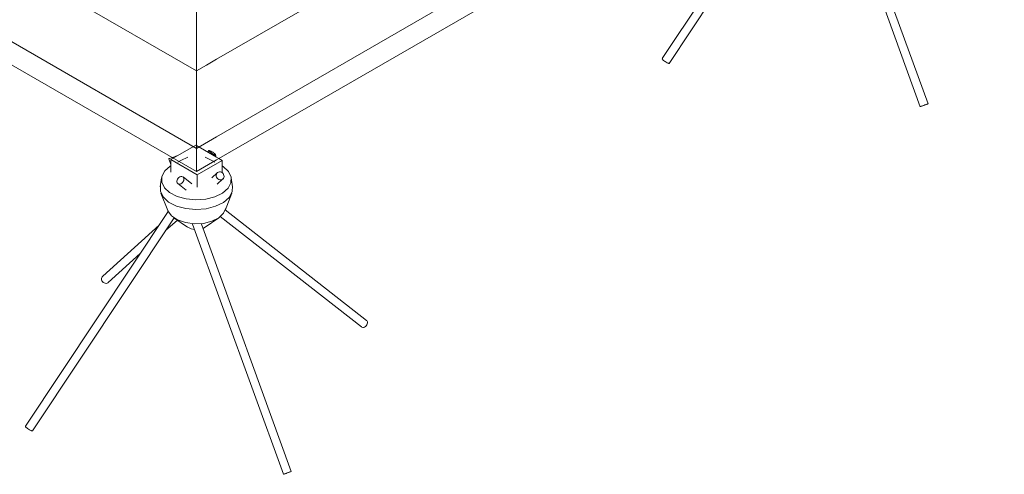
# Model space of a CAD drawing. Header units: inches. Extents: x -4136 to 1945, y -6639 to 12387.
# Tile 131 of 256: x 1799 to 1945, y -6639 to -6571. Entities that reach past the tile are written whole.
import ezdxf

# ---------------------------------------------------------------- set-up
doc = ezdxf.new("R2010")
doc.units = ezdxf.units.IN
doc.header["$MEASUREMENT"] = 0
for name, color, linetype, lineweight in [('A-FLOR', 7, 'Continuous', 9), ('A-WALL', 7, 'Continuous', 9), ('S-FNDN', 7, 'Continuous', 9)]:
    doc.layers.add(name, color=color, linetype=linetype, lineweight=lineweight)

# ---------------------------------------------------------------- blocks, each defined once
blk = doc.blocks.new('CTR - 1st Phase - Shell_rvt-3-DIAMOND_PIERS')
at = {"layer": 'A-FLOR', "color": 8, "true_color": 0x808080}
for p, q in [((-5907.08, -6578.84), (-6042.84, -6500.46)), ((-5812.75, -6524.38), (-5904.07, -6577.11)), ((-5905.57, -6577.98), (-5907.08, -6578.84))]:
    blk.add_line(p, q, dxfattribs=at)
at = {"layer": 'A-FLOR', "color": 9, "true_color": 0xbfbfbf}
for p, q in [((-5907.08, -6568.23), (-5907.08, -6578.84)), ((-5904.07, -6577.11), (-5905.57, -6577.98))]:
    blk.add_line(p, q, dxfattribs=at)
at = {"layer": 'A-WALL'}
for p, q in [((-6045.84, -6513.73), (-5907.08, -6593.85)), ((-5904.07, -6592.11), (-5809.23, -6537.36)), ((-5907.08, -6593.85), (-5907.08, -6539.96)), ((-5904.07, -6592.11), (-5907.08, -6593.85))]:
    blk.add_line(p, q, dxfattribs=at)
at = {"layer": 'A-WALL', "color": 8, "true_color": 0x808080}
for p, q in [((-5907.08, -6590.38), (-6039.83, -6513.73)), ((-5815.24, -6537.36), (-5904.07, -6588.64))]:
    blk.add_line(p, q, dxfattribs=at)
at = {"layer": 'A-WALL', "color": 7, "true_color": 0xefefef}
blk.add_line((-5907.08, -6578.84), (-5907.08, -6568.23), dxfattribs=at)
at = {"layer": 'A-WALL', "color": 9, "true_color": 0xbfbfbf}
for p, q in [((-5907.08, -6590.38), (-5907.08, -6578.84)), ((-5904.07, -6588.64), (-5907.08, -6590.38))]:
    blk.add_line(p, q, dxfattribs=at)
blk = doc.blocks.new('316600 - Special Foundations - Diamond Pier - Generic - 316600 - Special Foundations - Diamond Pier - Generic-562664-DIAMOND_PIERS')
at = {"layer": 'S-FNDN', "color": 9, "lineweight": 18, "true_color": 0xbfbfbf}
for p, q in [((-5812.34, -6535.16), (-5815.7, -6537.09)), ((-5812.23, -6535.22), (-5812.34, -6535.16)), ((-5815.86, -6537), (-5815.81, -6536.98)), ((-5815.81, -6536.98), (-5815.66, -6536.92)), ((-5815.66, -6536.92), (-5815.51, -6536.87)), ((-5815.28, -6536.79), (-5815.21, -6536.76)), ((-5815.16, -6536.79), (-5815.18, -6536.75))]:
    blk.add_line(p, q, dxfattribs=at)
at = {"layer": 'S-FNDN', "color": 8, "lineweight": 18, "true_color": 0x808080}
for p, q in [((-5809.23, -6536.95), (-5812.23, -6535.22)), ((-5813.53, -6536.92), (-5814.97, -6537.66)), ((-5809.92, -6537.44), (-5810.94, -6536.92)), ((-5810.38, -6535.96), (-5810.54, -6536.2)), ((-5809.45, -6536.82), (-5809.33, -6536.65)), ((-5816.35, -6537.18), (-5816.05, -6538.02)), ((-5815.7, -6537.09), (-5816.05, -6537.3)), ((-5816.05, -6537.3), (-5812.58, -6539.29)), ((-5816.05, -6537.3), (-5816.05, -6539.17)), ((-5813.97, -6540.09), (-5814.23, -6539.89)), ((-5817.43, -6540.02), (-5817.62, -6541.34))]:
    blk.add_line(p, q, dxfattribs=at)
at = {"layer": 'S-FNDN', "lineweight": 18}
for p, q in [((-5808.42, -6537.42), (-5809.23, -6536.95)), ((-5812.13, -6539.56), (-5808.42, -6537.42)), ((-5809.49, -6537.66), (-5809.92, -6537.44)), ((-5808.42, -6539.24), (-5808.42, -6537.42)), ((-5812.58, -6539.29), (-5812.13, -6539.56)), ((-5812.13, -6541.41), (-5812.13, -6539.56)), ((-5809.12, -6539.25), (-5809.93, -6539.98)), ((-5815.09, -6540.76), (-5815.02, -6540.85)), ((-5815, -6540.87), (-5813.75, -6541.85)), ((-5812.94, -6540.9), (-5813.97, -6540.09)), ((-5809.15, -6540.96), (-5808.29, -6540.18)), ((-5806.85, -6541.34), (-5807.04, -6540.02)), ((-5817.51, -6542.28), (-5816.51, -6544.89)), ((-5807.96, -6544.89), (-5806.96, -6542.28)), ((-5816.42, -6545.04), (-5837.71, -6577.02)), ((-5808.7, -6545.79), (-5787.66, -6562.23)), ((-5786.89, -6561.24), (-5807.97, -6544.78)), ((-5836.67, -6577.72), (-5815.55, -6545.98)), ((-5817.77, -6547.07), (-5826.19, -6554.68)), ((-5816.82, -6547.89), (-5815.06, -6546.3)), ((-5815.59, -6545.96), (-5813.55, -6547.37)), ((-5812.82, -6546.9), (-5799.28, -6584.18)), ((-5798.11, -6583.75), (-5811.49, -6546.89)), ((-5811.25, -6547.55), (-5810.72, -6547.2)), ((-5810.91, -6547.37), (-5808.87, -6545.96)), ((-5825.36, -6555.61), (-5820.59, -6551.3)), ((-5786.89, -6561.24), (-5786.87, -6561.26))]:
    blk.add_line(p, q, dxfattribs=at)
at = {"layer": 'S-FNDN', "color": 8, "lineweight": 18, "true_color": 0x808080}
for points in [[(-5816.35, -6537.18, 0), (-5816.34, -6537.18, 0), (-5816.29, -6537.16, 0), (-5816.21, -6537.13, 0), (-5816.1, -6537.09, 0), (-5815.96, -6537.04, 0), (-5815.86, -6537, 0)], [(-5809.45, -6536.49, 0), (-5809.55, -6536.4, 0), (-5809.67, -6536.31, 0), (-5809.8, -6536.22, 0), (-5809.94, -6536.13, 0), (-5810.07, -6536.06, 0), (-5810.19, -6536, 0), (-5810.28, -6535.96, 0), (-5810.34, -6535.95, 0), (-5810.38, -6535.96, 0)], [(-5810.38, -6535.96, 0), (-5810.37, -6535.99, 0), (-5810.33, -6536.05, 0), (-5810.26, -6536.12, 0)], [(-5810.26, -6536.12, 0), (-5810.16, -6536.21, 0), (-5810.04, -6536.3, 0), (-5809.91, -6536.39, 0), (-5809.77, -6536.48, 0), (-5809.64, -6536.55, 0), (-5809.52, -6536.61, 0), (-5809.43, -6536.65, 0), (-5809.37, -6536.66, 0), (-5809.33, -6536.65, 0), (-5809.34, -6536.61, 0), (-5809.38, -6536.56, 0), (-5809.45, -6536.49, 0)], [(-5816.81, -6541.72, 0), (-5817, -6541.49, 0), (-5817.4, -6540.67, 0), (-5817.38, -6539.81, 0), (-5816.95, -6538.99, 0), (-5816.13, -6538.28, 0), (-5816.05, -6538.23, 0)], [(-5814.21, -6539.9, 0), (-5814.31, -6539.84, 0), (-5814.43, -6539.81, 0), (-5814.56, -6539.83, 0), (-5814.7, -6539.88, 0), (-5814.83, -6539.96, 0), (-5814.94, -6540.07, 0), (-5815.04, -6540.21, 0), (-5815.1, -6540.35, 0), (-5815.13, -6540.5, 0), (-5815.13, -6540.64, 0), (-5815.1, -6540.74, 0)], [(-5814.09, -6540.16, 0), (-5814.1, -6540.12, 0), (-5814.14, -6540, 0), (-5814.21, -6539.9, 0)], [(-5817.56, -6542.16, 0), (-5817.6, -6542.01, 0), (-5817.58, -6541.12, 0)]]:
    blk.add_polyline3d(points, dxfattribs=at)
at = {"layer": 'S-FNDN', "color": 9, "lineweight": 18, "true_color": 0xbfbfbf}
for points in [[(-5815.51, -6536.87, 0), (-5815.38, -6536.83, 0), (-5815.28, -6536.79, 0)], [(-5815.21, -6536.76, 0), (-5815.18, -6536.75, 0), (-5815.18, -6536.75, 0)]]:
    blk.add_polyline3d(points, dxfattribs=at)
at = {"layer": 'S-FNDN', "lineweight": 18}
for points in [[(-5808.41, -6538.23, 0), (-5808.25, -6538.34, 0), (-5807.47, -6539.07, 0), (-5807.07, -6539.89, 0), (-5807.09, -6540.75, 0), (-5807.52, -6541.57, 0), (-5808.34, -6542.28, 0), (-5809.47, -6542.83, 0)], [(-5808.96, -6539.15, 0), (-5809.09, -6539.22, 0), (-5809.19, -6539.32, 0), (-5809.26, -6539.45, 0), (-5809.29, -6539.6, 0), (-5809.28, -6539.75, 0), (-5809.24, -6539.91, 0), (-5809.15, -6540.05, 0), (-5809.04, -6540.16, 0), (-5808.9, -6540.25, 0), (-5808.75, -6540.3, 0), (-5808.6, -6540.31, 0), (-5808.45, -6540.28, 0)], [(-5808.45, -6540.28, 0), (-5808.32, -6540.21, 0), (-5808.22, -6540.11, 0), (-5808.15, -6539.98, 0), (-5808.12, -6539.83, 0), (-5808.13, -6539.68, 0), (-5808.18, -6539.52, 0), (-5808.26, -6539.38, 0), (-5808.37, -6539.27, 0), (-5808.51, -6539.18, 0), (-5808.66, -6539.13, 0), (-5808.81, -6539.12, 0), (-5808.96, -6539.15, 0)], [(-5815.02, -6540.85, 0), (-5814.92, -6540.92, 0), (-5814.8, -6540.94, 0), (-5814.67, -6540.93, 0), (-5814.53, -6540.88, 0), (-5814.4, -6540.8, 0), (-5814.28, -6540.68, 0), (-5814.19, -6540.55, 0), (-5814.12, -6540.41, 0), (-5814.09, -6540.26, 0), (-5814.09, -6540.16, 0)], [(-5806.87, -6541.2, 0), (-5806.89, -6542.09, 0), (-5807.34, -6542.94, 0), (-5808.19, -6543.68, 0), (-5809.37, -6544.25, 0)], [(-5809.37, -6544.25, 0), (-5810.78, -6544.61, 0), (-5812.3, -6544.73, 0), (-5813.83, -6544.59, 0), (-5815.22, -6544.21, 0), (-5816.37, -6543.62, 0), (-5817.18, -6542.87, 0), (-5817.56, -6542.16, 0)], [(-5809.47, -6542.83, 0), (-5810.83, -6543.18, 0), (-5812.3, -6543.29, 0), (-5813.77, -6543.16, 0), (-5815.11, -6542.79, 0), (-5816.22, -6542.22, 0), (-5816.81, -6541.72, 0)], [(-5809.92, -6546.49, 0), (-5811.18, -6546.79, 0), (-5812.54, -6546.86, 0), (-5813.88, -6546.69, 0), (-5815.05, -6546.28, 0), (-5815.95, -6545.68, 0), (-5816.48, -6544.95, 0), (-5816.51, -6544.89, 0)], [(-5807.87, -6544.53, 0), (-5808.18, -6545.29, 0), (-5808.88, -6545.97, 0), (-5809.92, -6546.49, 0)], [(-5813.69, -6547.26, 0), (-5813.04, -6547.61, 0), (-5812.55, -6547.71, 0)], [(-5825.52, -6555.71, 0), (-5825.67, -6555.74, 0), (-5825.82, -6555.73, 0), (-5825.97, -6555.68, 0), (-5826.11, -6555.59, 0), (-5826.22, -6555.47, 0), (-5826.31, -6555.34, 0), (-5826.35, -6555.18, 0), (-5826.36, -6555.03, 0), (-5826.33, -6554.88, 0), (-5826.26, -6554.75, 0), (-5826.16, -6554.65, 0)], [(-5825.36, -6555.61, 0), (-5825.39, -6555.64, 0), (-5825.52, -6555.71, 0)], [(-5786.87, -6561.26, 0), (-5786.8, -6561.36, 0), (-5786.76, -6561.48, 0), (-5786.76, -6561.62, 0), (-5786.79, -6561.76, 0), (-5786.85, -6561.91, 0), (-5786.95, -6562.04, 0), (-5787.06, -6562.15, 0), (-5787.19, -6562.24, 0), (-5787.33, -6562.29, 0), (-5787.46, -6562.3, 0), (-5787.58, -6562.27, 0), (-5787.68, -6562.21, 0)], [(-5837.6, -6577.19, 0), (-5837.67, -6577.12, 0), (-5837.71, -6577.06, 0), (-5837.71, -6577.03, 0)], [(-5836.67, -6577.72, 0), (-5836.7, -6577.73, 0), (-5836.77, -6577.71, 0), (-5836.86, -6577.68, 0), (-5836.98, -6577.62, 0), (-5837.11, -6577.54, 0), (-5837.24, -6577.46, 0), (-5837.38, -6577.37, 0), (-5837.5, -6577.27, 0), (-5837.6, -6577.19, 0)], [(-5798.44, -6583.87, 0), (-5798.59, -6583.92, 0), (-5798.74, -6583.98, 0), (-5798.89, -6584.03, 0), (-5799.03, -6584.08, 0), (-5799.14, -6584.12, 0), (-5799.22, -6584.15, 0), (-5799.27, -6584.17, 0), (-5799.28, -6584.18, 0)], [(-5798.95, -6584.06, 0), (-5798.8, -6584, 0), (-5798.65, -6583.95, 0), (-5798.5, -6583.89, 0), (-5798.36, -6583.84, 0), (-5798.25, -6583.8, 0), (-5798.16, -6583.77, 0), (-5798.12, -6583.75, 0)], [(-5798.11, -6583.75, 0), (-5798.11, -6583.75, 0), (-5798.14, -6583.76, 0), (-5798.21, -6583.78, 0), (-5798.31, -6583.82, 0), (-5798.44, -6583.87, 0)], [(-5799.25, -6584.16, 0), (-5799.18, -6584.14, 0), (-5799.08, -6584.1, 0), (-5798.95, -6584.06, 0)]]:
    blk.add_polyline3d(points, dxfattribs=at)
blk = doc.blocks.new('316600 - Special Foundations - Diamond Pier - Generic - 316600 - Special Foundations - Diamond Pier - Generic-V40-DIAMOND_PIERS')
at = {"layer": 'S-FNDN', "color": 8, "lineweight": 18, "true_color": 0x808080}
for p, q in [((-5907.18, -6589.91), (-5910.54, -6591.85)), ((-5907.08, -6589.97), (-5907.18, -6589.91)), ((-5910, -6591.54), (-5910.02, -6591.51)), ((-5908.37, -6591.68), (-5909.39, -6592.2)), ((-5904.76, -6592.2), (-5905.78, -6591.68)), ((-5903.72, -6591.91), (-5904.07, -6591.71))]:
    blk.add_line(p, q, dxfattribs=at)
at = {"layer": 'S-FNDN', "color": 9, "lineweight": 18, "true_color": 0xbfbfbf}
for p, q in [((-5904.07, -6591.71), (-5907.08, -6589.97)), ((-5905.22, -6590.71), (-5905.38, -6590.95)), ((-5905.18, -6590.7), (-5905.22, -6590.71)), ((-5905.22, -6590.71), (-5905.21, -6590.75)), ((-5905.21, -6590.75), (-5905.17, -6590.8)), ((-5905.12, -6590.72), (-5905.18, -6590.7)), ((-5905.17, -6590.8), (-5905.1, -6590.88)), ((-5904.48, -6591.31), (-5904.36, -6591.37)), ((-5904.29, -6591.24), (-5904.39, -6591.16)), ((-5904.36, -6591.37), (-5904.27, -6591.4)), ((-5904.29, -6591.57), (-5904.18, -6591.41)), ((-5904.27, -6591.4), (-5904.21, -6591.42)), ((-5904.21, -6591.42), (-5904.18, -6591.41))]:
    blk.add_line(p, q, dxfattribs=at)
at = {"layer": 'S-FNDN', "lineweight": 18}
for p, q in [((-5911.19, -6591.94), (-5910.89, -6592.78)), ((-5910.54, -6591.85), (-5910.89, -6592.05)), ((-5910.89, -6592.05), (-5906.97, -6594.31)), ((-5910.89, -6592.05), (-5910.89, -6593.92)), ((-5909.39, -6592.2), (-5909.82, -6592.42)), ((-5906.97, -6594.31), (-5903.26, -6592.17)), ((-5904.33, -6592.42), (-5904.76, -6592.2)), ((-5903.26, -6592.17), (-5903.72, -6591.91)), ((-5903.26, -6593.99), (-5903.26, -6592.17)), ((-5903.97, -6594.01), (-5904.79, -6594.75)), ((-5912.27, -6594.78), (-5912.46, -6596.09)), ((-5909.84, -6595.63), (-5908.59, -6596.6)), ((-5907.78, -6595.65), (-5909.07, -6594.64)), ((-5906.97, -6596.17), (-5906.97, -6594.31)), ((-5903.99, -6595.71), (-5903.13, -6594.93)), ((-5901.69, -6596.09), (-5901.88, -6594.78)), ((-5912.35, -6597.04), (-5911.35, -6599.65)), ((-5902.8, -6599.65), (-5901.8, -6597.04)), ((-5911.26, -6599.79), (-5932.55, -6631.78)), ((-5881.73, -6616), (-5902.81, -6599.53)), ((-5931.51, -6632.47), (-5910.38, -6600.73)), ((-5911.66, -6602.64), (-5909.9, -6601.06)), ((-5910.43, -6600.72), (-5908.4, -6602.13)), ((-5905.75, -6602.13), (-5903.72, -6600.72)), ((-5903.54, -6600.55), (-5882.5, -6616.98)), ((-5912.61, -6601.82), (-5921.03, -6609.44)), ((-5907.66, -6601.66), (-5894.12, -6638.93)), ((-5892.95, -6638.51), (-5906.33, -6601.65)), ((-5906.09, -6602.31), (-5905.56, -6601.96)), ((-5920.2, -6610.36), (-5915.43, -6606.05)), ((-5881.73, -6616), (-5881.71, -6616.02))]:
    blk.add_line(p, q, dxfattribs=at)
at = {"layer": 'S-FNDN', "color": 9, "lineweight": 18, "true_color": 0xbfbfbf}
for points in [[(-5904.39, -6591.16, 0), (-5904.51, -6591.07, 0), (-5904.64, -6590.97, 0), (-5904.78, -6590.89, 0), (-5904.91, -6590.81, 0), (-5905.03, -6590.75, 0), (-5905.12, -6590.72, 0)], [(-5905.1, -6590.88, 0), (-5905, -6590.96, 0), (-5904.88, -6591.05, 0)], [(-5904.88, -6591.05, 0), (-5904.75, -6591.15, 0), (-5904.61, -6591.23, 0), (-5904.48, -6591.31, 0)], [(-5904.18, -6591.37, 0), (-5904.22, -6591.32, 0), (-5904.29, -6591.24, 0)], [(-5904.18, -6591.41, 0), (-5904.17, -6591.41, 0), (-5904.18, -6591.37, 0)]]:
    blk.add_polyline3d(points, dxfattribs=at)
at = {"layer": 'S-FNDN', "lineweight": 18}
for points in [[(-5911.19, -6591.94, 0), (-5911.18, -6591.93, 0), (-5911.13, -6591.91, 0), (-5911.05, -6591.88, 0), (-5910.94, -6591.84, 0), (-5910.8, -6591.79, 0), (-5910.7, -6591.76, 0)], [(-5904.31, -6597.59, 0), (-5905.67, -6597.93, 0), (-5907.14, -6598.04, 0), (-5908.61, -6597.91, 0), (-5909.95, -6597.55, 0), (-5911.06, -6596.98, 0), (-5911.84, -6596.25, 0), (-5912.24, -6595.43, 0), (-5912.22, -6594.57, 0), (-5911.79, -6593.75, 0), (-5910.97, -6593.04, 0), (-5910.89, -6592.99, 0)], [(-5903.26, -6592.99, 0), (-5903.09, -6593.1, 0), (-5902.31, -6593.82, 0), (-5901.91, -6594.65, 0), (-5901.93, -6595.5, 0), (-5902.36, -6596.32, 0), (-5903.18, -6597.04, 0), (-5904.31, -6597.59, 0)], [(-5903.8, -6593.91, 0), (-5903.93, -6593.98, 0), (-5904.03, -6594.08, 0), (-5904.1, -6594.21, 0), (-5904.13, -6594.36, 0), (-5904.12, -6594.51, 0), (-5904.08, -6594.66, 0), (-5903.99, -6594.8, 0), (-5903.88, -6594.92, 0), (-5903.74, -6595, 0), (-5903.59, -6595.05, 0), (-5903.44, -6595.06, 0), (-5903.29, -6595.03, 0)], [(-5903.29, -6595.03, 0), (-5903.16, -6594.97, 0), (-5903.06, -6594.86, 0), (-5902.99, -6594.73, 0), (-5902.96, -6594.59, 0), (-5902.97, -6594.43, 0), (-5903.02, -6594.28, 0), (-5903.1, -6594.14, 0), (-5903.21, -6594.02, 0), (-5903.35, -6593.94, 0), (-5903.5, -6593.89, 0), (-5903.65, -6593.88, 0), (-5903.8, -6593.91, 0)], [(-5909.05, -6594.66, 0), (-5909.15, -6594.6, 0), (-5909.27, -6594.57, 0), (-5909.4, -6594.58, 0), (-5909.54, -6594.63, 0), (-5909.67, -6594.72, 0), (-5909.79, -6594.83, 0), (-5909.88, -6594.96, 0), (-5909.94, -6595.11, 0), (-5909.98, -6595.25, 0), (-5909.97, -6595.39, 0), (-5909.93, -6595.51, 0), (-5909.86, -6595.61, 0)], [(-5909.86, -6595.61, 0), (-5909.76, -6595.67, 0), (-5909.64, -6595.7, 0), (-5909.51, -6595.69, 0), (-5909.37, -6595.64, 0), (-5909.24, -6595.55, 0), (-5909.12, -6595.44, 0), (-5909.03, -6595.31, 0), (-5908.97, -6595.16, 0), (-5908.93, -6595.02, 0), (-5908.94, -6594.88, 0), (-5908.98, -6594.76, 0), (-5909.05, -6594.66, 0)], [(-5904.21, -6599.01, 0), (-5905.62, -6599.37, 0), (-5907.15, -6599.48, 0), (-5908.67, -6599.35, 0), (-5910.06, -6598.97, 0), (-5911.21, -6598.38, 0), (-5912.02, -6597.62, 0), (-5912.44, -6596.77, 0), (-5912.42, -6595.88, 0)], [(-5901.71, -6595.96, 0), (-5901.73, -6596.85, 0), (-5902.18, -6597.7, 0), (-5903.03, -6598.44, 0), (-5904.21, -6599.01, 0)], [(-5904.76, -6601.24, 0), (-5906.02, -6601.55, 0), (-5907.38, -6601.62, 0), (-5908.72, -6601.44, 0), (-5909.89, -6601.03, 0), (-5910.79, -6600.44, 0), (-5911.32, -6599.71, 0), (-5911.35, -6599.65, 0)], [(-5902.71, -6599.28, 0), (-5903.02, -6600.05, 0), (-5903.72, -6600.72, 0), (-5904.76, -6601.24, 0)], [(-5908.53, -6602.02, 0), (-5907.88, -6602.37, 0), (-5907.39, -6602.47, 0)], [(-5920.36, -6610.46, 0), (-5920.51, -6610.49, 0), (-5920.66, -6610.48, 0), (-5920.81, -6610.43, 0), (-5920.95, -6610.35, 0), (-5921.06, -6610.23, 0), (-5921.15, -6610.09, 0), (-5921.19, -6609.94, 0), (-5921.2, -6609.78, 0), (-5921.17, -6609.64, 0), (-5921.1, -6609.51, 0), (-5921, -6609.41, 0)], [(-5920.2, -6610.36, 0), (-5920.23, -6610.39, 0), (-5920.36, -6610.46, 0)], [(-5881.71, -6616.02, 0), (-5881.64, -6616.11, 0), (-5881.6, -6616.23, 0), (-5881.6, -6616.37, 0), (-5881.63, -6616.52, 0), (-5881.69, -6616.66, 0), (-5881.79, -6616.8, 0), (-5881.9, -6616.91, 0), (-5882.03, -6616.99, 0), (-5882.17, -6617.04, 0), (-5882.3, -6617.06, 0), (-5882.42, -6617.03, 0), (-5882.52, -6616.97, 0)], [(-5932.44, -6631.94, 0), (-5932.51, -6631.87, 0), (-5932.55, -6631.82, 0), (-5932.55, -6631.78, 0)], [(-5931.51, -6632.47, 0), (-5931.54, -6632.48, 0), (-5931.61, -6632.47, 0), (-5931.7, -6632.43, 0), (-5931.82, -6632.38, 0), (-5931.95, -6632.3, 0), (-5932.09, -6632.21, 0), (-5932.22, -6632.12, 0), (-5932.34, -6632.03, 0), (-5932.44, -6631.94, 0)], [(-5893.28, -6638.62, 0), (-5893.43, -6638.68, 0), (-5893.58, -6638.73, 0), (-5893.73, -6638.79, 0), (-5893.87, -6638.84, 0), (-5893.98, -6638.88, 0), (-5894.06, -6638.91, 0), (-5894.11, -6638.93, 0), (-5894.12, -6638.93, 0)], [(-5894.09, -6638.92, 0), (-5894.02, -6638.9, 0), (-5893.92, -6638.86, 0), (-5893.79, -6638.81, 0)], [(-5893.79, -6638.81, 0), (-5893.64, -6638.76, 0), (-5893.49, -6638.71, 0), (-5893.34, -6638.65, 0), (-5893.2, -6638.6, 0), (-5893.09, -6638.56, 0), (-5893, -6638.53, 0), (-5892.96, -6638.51, 0)], [(-5892.95, -6638.51, 0), (-5892.95, -6638.51, 0), (-5892.98, -6638.52, 0), (-5893.05, -6638.54, 0), (-5893.15, -6638.58, 0), (-5893.28, -6638.62, 0)]]:
    blk.add_polyline3d(points, dxfattribs=at)
at = {"layer": 'S-FNDN', "color": 8, "lineweight": 18, "true_color": 0x808080}
for points in [[(-5910.7, -6591.76, 0), (-5910.65, -6591.74, 0), (-5910.5, -6591.68, 0), (-5910.35, -6591.63, 0)], [(-5910.35, -6591.63, 0), (-5910.22, -6591.58, 0), (-5910.12, -6591.55, 0), (-5910.05, -6591.52, 0), (-5910.02, -6591.51, 0), (-5910.02, -6591.51, 0)]]:
    blk.add_polyline3d(points, dxfattribs=at)

msp = doc.modelspace()

# ---------------------------------------------------------------- block references
at = {"lineweight": 5}
msp.add_blockref('CTR - 1st Phase - Shell_rvt-3-DIAMOND_PIERS', (7731.97472, 0), dxfattribs=at)
at = {"layer": 'S-FNDN', "lineweight": 18}
for name in ['316600 - Special Foundations - Diamond Pier - Generic - 316600 - Special Foundations - Diamond Pier - Generic-562664-DIAMOND_PIERS', '316600 - Special Foundations - Diamond Pier - Generic - 316600 - Special Foundations - Diamond Pier - Generic-V40-DIAMOND_PIERS']:
    msp.add_blockref(name, (7731.97472, 0), dxfattribs=at)

doc.saveas('drawing.dxf')
